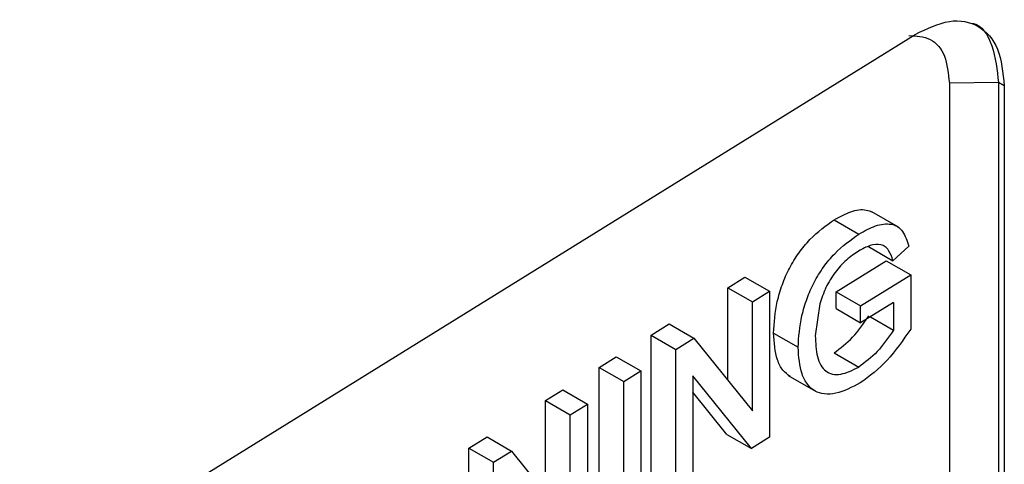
# Model space of a CAD drawing. Header units: millimetres. Extents: x -0.57 to 0.95, y -0.4 to 0.71.
# Tile 252 of 256: x 0.8311 to 0.8538, y 0.3962 to 0.4064. Entities that reach past the tile are written whole.
import ezdxf

# ---------------------------------------------------------------- set-up
doc = ezdxf.new("R2010")
doc.units = ezdxf.units.MM
doc.layers.add('FORMAT', color=7, linetype='Continuous')

msp = doc.modelspace()

# ---------------------------------------------------------------- linework, layer by layer
at = {"layer": 'FORMAT', "color": 7, "linetype": 'Continuous', "lineweight": 25}
for p, q in [((0.814893, 0.383309), (0.851721, 0.406108)), ((0.853635, 0.405001), (0.852504, 0.404989)), ((0.852504, 0.404989), (0.852504, 0.388658)), ((0.853767, 0.404925), (0.853635, 0.405001)), ((0.853635, 0.405001), (0.853635, 0.38867)), ((0.853767, 0.404925), (0.853767, 0.388594)), ((0.851338, 0.401678), (0.850723, 0.402033)), ((0.84986, 0.401851), (0.850426, 0.401524)), ((0.850642, 0.401238), (0.851208, 0.400911)), ((0.85157, 0.401244), (0.851208, 0.400911)), ((0.849899, 0.400198), (0.85105, 0.40091)), ((0.85105, 0.40091), (0.851616, 0.400583)), ((0.850465, 0.399871), (0.851616, 0.400583)), ((0.851616, 0.400583), (0.851616, 0.399342)), ((0.84741, 0.400291), (0.847805, 0.400536)), ((0.847805, 0.400536), (0.848371, 0.40021)), ((0.84741, 0.398165), (0.84741, 0.400291)), ((0.84741, 0.400291), (0.847976, 0.399965)), ((0.847976, 0.399965), (0.848371, 0.40021)), ((0.848371, 0.40021), (0.848371, 0.396854)), ((0.849899, 0.399811), (0.849899, 0.400198)), ((0.849899, 0.400198), (0.850465, 0.399871)), ((0.847976, 0.397461), (0.847976, 0.399965)), ((0.849527, 0.399918), (0.849423, 0.399184)), ((0.85122, 0.399951), (0.850465, 0.399484)), ((0.850465, 0.399484), (0.850465, 0.399871)), ((0.85122, 0.399951), (0.85122, 0.399315)), ((0.849899, 0.399811), (0.850465, 0.399484)), ((0.845648, 0.399201), (0.846066, 0.39946)), ((0.846066, 0.39946), (0.846632, 0.399133)), ((0.850689, 0.399622), (0.85122, 0.399315)), ((0.845648, 0.395845), (0.845648, 0.399201)), ((0.845648, 0.399201), (0.846214, 0.398874)), ((0.848461, 0.399248), (0.849027, 0.398922)), ((0.846214, 0.398874), (0.846632, 0.399133)), ((0.846632, 0.399133), (0.847976, 0.397461)), ((0.846214, 0.395519), (0.846214, 0.398874)), ((0.849858, 0.398796), (0.850424, 0.398469)), ((0.844453, 0.398461), (0.844849, 0.398706)), ((0.844849, 0.398706), (0.845415, 0.398379)), ((0.844453, 0.395106), (0.844453, 0.398461)), ((0.844453, 0.398461), (0.845019, 0.398134)), ((0.845019, 0.398134), (0.845415, 0.398379)), ((0.845415, 0.398379), (0.845415, 0.395024)), ((0.848801, 0.398275), (0.849426, 0.397914)), ((0.845019, 0.394779), (0.845019, 0.398134)), ((0.847954, 0.396595), (0.84661, 0.398267)), ((0.84661, 0.398267), (0.84661, 0.395764)), ((0.843222, 0.397699), (0.843618, 0.397944)), ((0.843618, 0.397944), (0.844184, 0.397617)), ((0.847387, 0.396922), (0.84661, 0.39789)), ((0.843222, 0.395573), (0.843222, 0.397699)), ((0.843222, 0.397699), (0.843788, 0.397372)), ((0.843788, 0.397372), (0.844184, 0.397617)), ((0.844184, 0.397617), (0.844184, 0.394262)), ((0.843788, 0.394868), (0.843788, 0.397372)), ((0.847387, 0.396922), (0.847954, 0.396595)), ((0.84146, 0.396608), (0.841878, 0.396867)), ((0.841878, 0.396867), (0.842444, 0.39654)), ((0.848371, 0.396854), (0.847954, 0.396595)), ((0.84146, 0.393253), (0.84146, 0.396608)), ((0.84146, 0.396608), (0.842026, 0.396282)), ((0.842026, 0.396282), (0.842444, 0.39654)), ((0.842444, 0.39654), (0.843788, 0.394868)), ((0.842026, 0.392926), (0.842026, 0.396282))]:
    msp.add_line(p, q, dxfattribs=at)
for points, knots in [([(0.851721, 0.406108), (0.851989, 0.406237), (0.852525, 0.406495), (0.853201, 0.406348), (0.853674, 0.405831), (0.853736, 0.405227), (0.853767, 0.404925)], [0, 0, 0, 0, 0.249997, 0.499775, 0.749443, 1, 1, 1, 1]), ([(0.85303, 0.406365), (0.85303, 0.406365), (0.853254, 0.406324), (0.85353, 0.405877), (0.8536, 0.405293), (0.853635, 0.405001)], [0, 0, 0, 0, 0.000628, 0.500351, 1, 1, 1, 1]), ([(0.851573, 0.406082), (0.851746, 0.406074), (0.852092, 0.406056), (0.852435, 0.405653), (0.852481, 0.40521), (0.852504, 0.404989)], [0, 0, 0, 0, 0.333275, 0.666646, 1, 1, 1, 1]), ([(0.84986, 0.401851), (0.849987, 0.40192), (0.850242, 0.402059), (0.850547, 0.402106), (0.85069, 0.402044), (0.850736, 0.402024)], [0, 0, 0, 0, 0.402085, 0.806524, 1, 1, 1, 1]), ([(0.848461, 0.399248), (0.848478, 0.399485), (0.848502, 0.399845), (0.848657, 0.400359), (0.84882, 0.400742), (0.849039, 0.401094), (0.849382, 0.40151), (0.849669, 0.401715), (0.84986, 0.401851)], [0, 0, 0, 0, 0.248805, 0.378314, 0.500001, 0.624435, 0.749801, 1, 1, 1, 1]), ([(0.850426, 0.401524), (0.850555, 0.401595), (0.850812, 0.401736), (0.851117, 0.401774), (0.851318, 0.401703), (0.851472, 0.40155), (0.851531, 0.401366), (0.85157, 0.401244)], [0, 0, 0, 0, 0.2509717, 0.5010624, 0.6261274, 0.7517905, 1, 1, 1, 1]), ([(0.849027, 0.398922), (0.849044, 0.39916), (0.849069, 0.399521), (0.849224, 0.400035), (0.849388, 0.400418), (0.849607, 0.400771), (0.849951, 0.401185), (0.850236, 0.401389), (0.850426, 0.401524)], [0, 0, 0, 0, 0.250128, 0.379248, 0.500287, 0.625837, 0.75148, 1, 1, 1, 1]), ([(0.851208, 0.400911), (0.851179, 0.400996), (0.851137, 0.401123), (0.851035, 0.40124), (0.850897, 0.401295), (0.850687, 0.401278), (0.850508, 0.401181), (0.850419, 0.401133)], [0, 0, 0, 0, 0.250421, 0.375527, 0.501114, 0.751405, 1, 1, 1, 1]), ([(0.850419, 0.401133), (0.850325, 0.401069), (0.850137, 0.400942), (0.849872, 0.400653), (0.849654, 0.400296), (0.849569, 0.400044), (0.849527, 0.399918)], [0, 0, 0, 0, 0.251493, 0.501582, 0.751116, 1, 1, 1, 1]), ([(0.849858, 0.398796), (0.850003, 0.398904), (0.850294, 0.399121), (0.850534, 0.399469), (0.850654, 0.399642)], [0, 0, 0, 0, 0.500202, 1, 1, 1, 1]), ([(0.848844, 0.398253), (0.848786, 0.398296), (0.848664, 0.398388), (0.848504, 0.398703), (0.848478, 0.399031), (0.848461, 0.399248)], [0, 0, 0, 0, 0.2342584, 0.4944911, 1, 1, 1, 1]), ([(0.849423, 0.399184), (0.84943, 0.399018), (0.849441, 0.398766), (0.849542, 0.398508), (0.849656, 0.398367), (0.849814, 0.398296), (0.850067, 0.398292), (0.850282, 0.398399), (0.850424, 0.398469)], [0, 0, 0, 0, 0.250626, 0.38009, 0.500672, 0.62177, 0.751087, 1, 1, 1, 1]), ([(0.85122, 0.399315), (0.8511, 0.399142), (0.850859, 0.398794), (0.850569, 0.398577), (0.850424, 0.398469)], [0, 0, 0, 0, 0.500198, 1, 1, 1, 1]), ([(0.851616, 0.399342), (0.851441, 0.399087), (0.851093, 0.398577), (0.850669, 0.39826), (0.850457, 0.398102)], [0, 0, 0, 0, 0.5005847, 1, 1, 1, 1]), ([(0.850457, 0.398102), (0.850266, 0.398004), (0.849978, 0.397855), (0.849633, 0.397838), (0.849408, 0.397905), (0.849233, 0.398064), (0.849068, 0.398375), (0.849044, 0.398705), (0.849027, 0.398922)], [0, 0, 0, 0, 0.250239, 0.37831, 0.500309, 0.621861, 0.750974, 1, 1, 1, 1])]:
    msp.add_open_spline(points, degree=3, knots=knots, dxfattribs=at)

doc.saveas('drawing.dxf')
